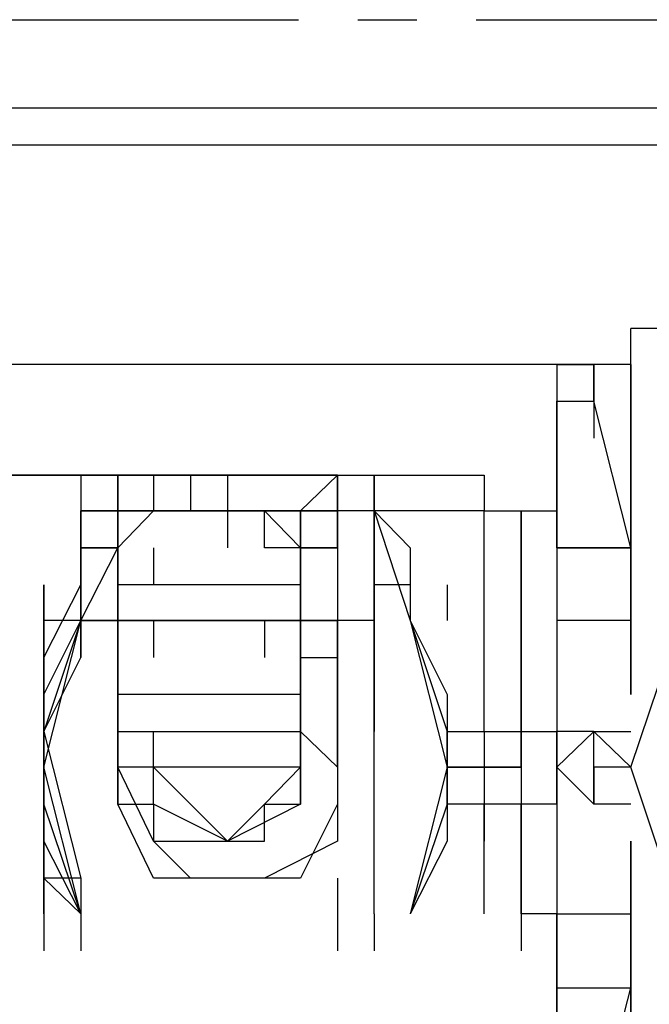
# Model space of a CAD drawing. Header units: inches. Extents: x -52 to 2304, y -1039 to 838.
# Tile 111 of 118: x 1376 to 1383, y 433 to 444. Entities that reach past the tile are written whole.
import ezdxf

# ---------------------------------------------------------------- set-up
doc = ezdxf.new("R2010")
doc.units = ezdxf.units.IN
doc.header["$MEASUREMENT"] = 0
doc.linetypes.add('CENTER', pattern=[5.08, 3.175, -0.635, 0.635, -0.635])
doc.layers.add('CENTERLINE', color=6, linetype='CENTER')
doc.layers.add('DRYER-TRAIN', color=7, linetype='Continuous')

msp = doc.modelspace()

# ---------------------------------------------------------------- linework, layer by layer
at = {"layer": 'CENTERLINE'}
msp.add_line((360, 444), (1490.628, 444), dxfattribs=at)
at = {"layer": 'DRYER-TRAIN'}
for p, q in [((1404.348, 443.052), (1363.092, 443.052)), ((1404.348, 443.052), (1363.092, 443.052)), ((1404.348, 442.656), (1365.444, 442.656)), ((1395.696, 442.656), (1365.84, 442.656)), ((1383.912, 440.688), (1382.736, 440.688)), ((1382.736, 440.304), (1382.736, 440.688)), ((1382.736, 440.304), (1368.984, 440.304)), ((1381.944, 440.304), (1381.944, 439.908)), ((1382.34, 440.304), (1381.944, 440.304)), ((1381.944, 440.304), (1381.944, 439.908)), ((1381.944, 440.304), (1382.34, 440.304)), ((1381.944, 440.304), (1381.944, 439.908)), ((1382.34, 439.908), (1382.34, 440.304)), ((1382.34, 440.304), (1382.34, 439.908)), ((1382.34, 440.304), (1382.34, 439.908)), ((1382.34, 440.304), (1382.34, 439.908)), ((1382.736, 439.908), (1382.736, 440.304)), ((1382.736, 439.908), (1382.736, 440.304)), ((1382.736, 440.304), (1382.736, 439.908)), ((1381.944, 438.336), (1381.944, 439.908)), ((1381.944, 439.908), (1382.34, 439.908)), ((1381.944, 439.908), (1381.944, 438.336)), ((1381.944, 439.908), (1382.34, 439.908)), ((1381.944, 439.908), (1381.944, 439.512)), ((1382.736, 438.336), (1382.34, 439.908)), ((1382.34, 439.908), (1382.34, 439.512)), ((1382.736, 439.512), (1382.736, 439.908)), ((1382.736, 439.908), (1382.736, 438.336)), ((1382.736, 439.908), (1382.736, 439.512)), ((1382.736, 439.908), (1382.736, 439.512)), ((1382.736, 439.116), (1382.736, 439.512)), ((1374.48, 439.116), (1377.624, 439.116)), ((1376.844, 439.116), (1374.876, 439.116)), ((1376.844, 439.116), (1377.24, 439.116)), ((1376.844, 439.116), (1377.24, 439.116)), ((1376.844, 439.116), (1376.844, 438.732)), ((1377.24, 439.116), (1376.844, 439.116)), ((1376.844, 439.116), (1377.24, 439.116)), ((1376.844, 439.116), (1377.624, 439.116)), ((1377.24, 439.116), (1378.416, 439.116)), ((1377.24, 439.116), (1377.24, 438.732)), ((1377.24, 439.116), (1377.24, 438.732)), ((1377.24, 439.116), (1377.624, 439.116)), ((1377.24, 439.116), (1377.624, 439.116)), ((1377.24, 439.116), (1377.624, 439.116)), ((1377.24, 439.116), (1377.624, 439.116)), ((1377.624, 439.116), (1377.24, 439.116)), ((1377.24, 439.116), (1377.624, 439.116)), ((1377.24, 438.732), (1377.24, 439.116)), ((1377.624, 439.116), (1378.02, 439.116)), ((1378.02, 439.116), (1377.624, 439.116)), ((1378.02, 439.116), (1377.624, 439.116)), ((1377.624, 439.116), (1379.592, 439.116)), ((1377.624, 439.116), (1377.624, 438.732)), ((1378.812, 439.116), (1377.624, 439.116)), ((1377.624, 439.116), (1377.624, 438.732)), ((1377.624, 439.116), (1377.624, 438.732)), ((1378.02, 439.116), (1378.416, 439.116)), ((1378.02, 439.116), (1378.02, 438.732)), ((1378.02, 439.116), (1378.02, 438.732)), ((1378.416, 439.116), (1378.02, 439.116)), ((1378.02, 439.116), (1378.02, 438.732)), ((1378.416, 439.116), (1378.416, 438.732)), ((1378.416, 439.116), (1378.812, 439.116)), ((1378.416, 439.116), (1379.592, 439.116)), ((1379.592, 439.116), (1378.416, 439.116)), ((1378.416, 439.116), (1378.416, 438.732)), ((1378.416, 439.116), (1378.416, 438.732)), ((1379.592, 439.116), (1378.416, 439.116)), ((1378.416, 439.116), (1378.416, 438.732)), ((1378.812, 439.116), (1379.196, 439.116)), ((1379.592, 439.116), (1378.812, 439.116)), ((1379.196, 439.116), (1379.592, 439.116)), ((1379.196, 438.732), (1379.592, 439.116)), ((1379.592, 439.116), (1379.592, 438.732)), ((1379.592, 439.116), (1379.592, 438.732)), ((1379.592, 438.732), (1379.592, 439.116)), ((1379.592, 438.732), (1379.592, 439.116)), ((1379.592, 439.116), (1379.988, 439.116)), ((1379.592, 439.116), (1379.988, 439.116)), ((1379.592, 439.116), (1379.988, 439.116)), ((1379.592, 439.116), (1379.988, 439.116)), ((1379.592, 439.116), (1379.988, 439.116)), ((1379.592, 439.116), (1380.768, 439.116)), ((1379.592, 439.116), (1379.592, 438.732)), ((1379.988, 438.732), (1379.988, 439.116)), ((1379.988, 439.116), (1379.988, 438.732)), ((1379.988, 439.116), (1379.988, 438.732)), ((1379.988, 439.116), (1379.988, 438.732)), ((1379.988, 439.116), (1379.988, 438.732)), ((1379.988, 439.116), (1379.988, 438.732)), ((1380.768, 439.116), (1381.164, 439.116)), ((1381.164, 439.116), (1381.164, 438.732)), ((1382.736, 439.116), (1382.736, 438.732)), ((1382.736, 439.116), (1382.736, 438.732)), ((1382.736, 438.732), (1382.736, 439.116)), ((1382.736, 436.764), (1382.736, 439.116)), ((1382.736, 437.16), (1382.736, 439.116)), ((1376.844, 438.732), (1376.844, 438.336)), ((1376.844, 438.732), (1376.844, 438.336)), ((1376.844, 438.336), (1376.844, 438.732)), ((1377.24, 438.732), (1376.844, 438.732)), ((1376.844, 438.732), (1376.844, 437.556)), ((1376.844, 438.732), (1376.844, 438.336)), ((1376.844, 438.732), (1376.844, 438.336)), ((1376.844, 438.732), (1376.844, 438.336)), ((1376.844, 438.732), (1376.844, 438.336)), ((1377.24, 438.732), (1376.844, 438.732)), ((1376.844, 438.732), (1377.24, 438.732)), ((1376.844, 438.732), (1376.844, 438.336)), ((1376.844, 438.732), (1376.844, 438.336)), ((1376.844, 438.732), (1376.844, 438.336)), ((1376.844, 438.732), (1376.844, 438.336)), ((1379.196, 438.732), (1377.24, 438.732)), ((1377.24, 438.732), (1377.24, 438.336)), ((1377.24, 438.732), (1377.24, 438.336)), ((1377.24, 438.732), (1378.416, 438.732)), ((1377.24, 438.732), (1379.196, 438.732)), ((1377.24, 438.336), (1377.624, 438.732)), ((1377.24, 438.732), (1377.24, 438.336)), ((1377.24, 438.732), (1377.24, 438.336)), ((1377.24, 438.336), (1377.24, 438.732)), ((1377.624, 438.732), (1378.02, 438.732)), ((1378.02, 438.732), (1378.416, 438.732)), ((1378.416, 438.732), (1378.416, 438.336)), ((1378.416, 438.732), (1379.592, 438.732)), ((1378.416, 438.732), (1378.812, 438.732)), ((1378.812, 438.732), (1378.416, 438.732)), ((1378.812, 438.732), (1379.196, 438.336)), ((1378.812, 438.336), (1378.812, 438.732)), ((1379.196, 438.732), (1379.196, 438.336)), ((1379.196, 438.732), (1379.196, 438.336)), ((1379.592, 438.732), (1379.196, 438.732)), ((1379.592, 438.732), (1379.196, 438.732)), ((1379.592, 438.732), (1379.196, 438.732)), ((1379.196, 438.732), (1379.196, 438.336)), ((1379.196, 438.336), (1379.196, 438.732)), ((1379.592, 438.732), (1379.592, 438.336)), ((1379.592, 438.336), (1379.592, 438.732)), ((1379.988, 438.732), (1379.592, 438.732)), ((1379.592, 438.732), (1379.592, 438.336)), ((1379.592, 438.732), (1379.592, 438.336)), ((1379.592, 438.732), (1379.592, 438.336)), ((1379.592, 438.732), (1379.592, 438.336)), ((1379.592, 438.732), (1379.592, 438.336)), ((1379.592, 438.732), (1379.592, 438.336)), ((1379.988, 437.556), (1379.988, 438.732)), ((1379.988, 438.732), (1380.372, 437.556)), ((1379.988, 438.732), (1380.372, 438.336)), ((1379.988, 438.732), (1380.372, 437.556)), ((1379.988, 438.732), (1379.988, 438.336)), ((1379.988, 438.732), (1380.372, 437.556)), ((1379.988, 438.732), (1380.372, 437.556)), ((1381.164, 438.732), (1379.988, 438.732)), ((1381.164, 438.732), (1381.56, 438.732)), ((1381.164, 436.368), (1381.164, 438.732)), ((1381.56, 438.732), (1381.944, 438.732)), ((1381.56, 438.732), (1381.56, 438.336)), ((1381.56, 438.336), (1381.56, 438.732)), ((1381.56, 438.732), (1381.56, 436.368)), ((1381.944, 438.732), (1381.944, 438.336)), ((1381.944, 438.732), (1381.944, 438.336)), ((1382.736, 438.336), (1382.736, 438.732)), ((1376.844, 438.336), (1377.24, 438.336)), ((1376.844, 438.336), (1376.844, 437.556)), ((1376.844, 438.336), (1376.844, 437.94)), ((1376.844, 437.16), (1376.844, 438.336)), ((1376.844, 437.94), (1376.844, 438.336)), ((1377.24, 438.336), (1376.844, 438.336)), ((1376.844, 437.556), (1377.24, 438.336)), ((1377.24, 438.336), (1377.24, 437.94)), ((1377.24, 438.336), (1377.24, 437.94)), ((1377.24, 438.336), (1377.24, 437.94)), ((1377.24, 437.94), (1377.24, 438.336)), ((1377.24, 438.336), (1377.24, 437.94)), ((1377.24, 438.336), (1377.24, 437.94)), ((1377.24, 438.336), (1377.24, 437.94)), ((1377.24, 438.336), (1377.24, 437.94)), ((1377.24, 437.556), (1377.24, 438.336)), ((1377.24, 438.336), (1377.24, 437.94)), ((1377.24, 437.556), (1377.24, 438.336)), ((1377.624, 438.336), (1377.624, 437.94)), ((1379.196, 438.336), (1378.812, 438.336)), ((1379.196, 437.94), (1379.196, 438.336)), ((1379.196, 438.336), (1379.196, 437.94)), ((1379.196, 438.336), (1379.196, 437.94)), ((1379.196, 438.336), (1379.196, 437.94)), ((1379.196, 438.336), (1379.592, 438.336)), ((1379.592, 438.336), (1379.196, 438.336)), ((1379.196, 438.336), (1379.196, 437.94)), ((1379.592, 438.336), (1379.196, 438.336)), ((1379.196, 438.336), (1379.196, 437.94)), ((1379.196, 438.336), (1379.196, 437.94)), ((1379.196, 437.556), (1379.196, 438.336)), ((1379.196, 438.336), (1379.196, 437.94)), ((1379.196, 437.556), (1379.196, 438.336)), ((1379.592, 438.336), (1379.592, 437.556)), ((1379.592, 438.336), (1379.592, 437.94)), ((1379.988, 437.94), (1379.988, 438.336)), ((1379.988, 438.336), (1379.988, 437.94)), ((1379.988, 438.336), (1379.988, 437.94)), ((1379.988, 438.336), (1379.988, 437.94)), ((1380.372, 438.336), (1380.372, 437.556)), ((1381.56, 437.94), (1381.56, 438.336)), ((1381.944, 438.336), (1381.944, 437.94)), ((1381.944, 438.336), (1381.944, 437.94)), ((1382.736, 438.336), (1381.944, 438.336)), ((1381.944, 438.336), (1381.944, 437.556)), ((1381.944, 438.336), (1382.736, 438.336)), ((1381.944, 438.336), (1381.944, 437.94)), ((1382.736, 437.94), (1382.736, 438.336)), ((1382.736, 438.336), (1382.736, 437.556)), ((1382.736, 437.94), (1382.736, 438.336)), ((1382.736, 438.336), (1382.736, 437.94)), ((1382.736, 438.336), (1382.736, 437.94)), ((1376.448, 437.94), (1376.448, 437.556)), ((1376.448, 437.556), (1376.448, 437.94)), ((1376.448, 437.16), (1376.844, 437.94)), ((1376.844, 437.94), (1376.844, 437.556)), ((1376.844, 437.94), (1376.844, 437.556)), ((1376.844, 437.556), (1376.844, 437.94)), ((1376.844, 437.556), (1376.844, 437.94)), ((1377.24, 437.94), (1377.24, 437.556)), ((1377.624, 437.94), (1377.24, 437.94)), ((1377.24, 437.94), (1377.24, 437.556)), ((1377.24, 437.556), (1377.24, 437.94)), ((1378.02, 437.94), (1377.624, 437.94)), ((1378.416, 437.94), (1378.02, 437.94)), ((1378.812, 437.94), (1378.416, 437.94)), ((1379.196, 437.94), (1378.812, 437.94)), ((1379.196, 437.556), (1379.196, 437.94)), ((1379.196, 437.94), (1379.196, 437.556)), ((1379.592, 437.94), (1379.592, 437.556)), ((1379.592, 437.94), (1379.592, 437.556)), ((1379.592, 437.94), (1379.592, 437.556)), ((1379.592, 437.94), (1379.592, 437.556)), ((1379.988, 437.94), (1379.988, 437.556)), ((1379.988, 437.94), (1379.988, 437.556)), ((1379.988, 437.94), (1379.988, 437.556)), ((1379.988, 437.94), (1379.988, 437.556)), ((1380.372, 437.94), (1379.988, 437.94)), ((1379.988, 437.94), (1379.988, 437.556)), ((1379.988, 437.94), (1379.988, 437.556)), ((1379.988, 437.94), (1379.988, 437.556)), ((1379.988, 437.94), (1379.988, 437.556)), ((1379.988, 437.94), (1379.988, 437.556)), ((1379.988, 437.94), (1379.988, 437.556)), ((1379.988, 437.94), (1379.988, 437.556)), ((1379.988, 437.94), (1379.988, 437.556)), ((1379.988, 437.94), (1379.988, 437.556)), ((1379.988, 437.94), (1379.988, 437.556)), ((1379.988, 437.94), (1379.988, 437.556)), ((1379.988, 437.94), (1379.988, 437.556)), ((1380.372, 437.94), (1380.372, 437.556)), ((1380.372, 437.94), (1380.372, 437.556)), ((1380.768, 437.94), (1380.768, 437.556)), ((1381.56, 437.556), (1381.56, 437.94)), ((1381.944, 437.94), (1381.944, 437.556)), ((1381.944, 437.94), (1381.944, 437.556)), ((1382.736, 437.556), (1382.736, 437.94)), ((1382.736, 437.94), (1382.736, 437.16)), ((1382.736, 437.556), (1382.736, 437.94)), ((1376.844, 437.556), (1376.448, 436.368)), ((1376.844, 437.556), (1376.448, 437.556)), ((1376.448, 437.556), (1376.448, 436.368)), ((1376.448, 437.556), (1376.448, 437.16)), ((1376.448, 437.556), (1376.448, 437.16)), ((1376.448, 436.764), (1376.448, 437.556)), ((1376.448, 437.556), (1376.448, 437.16)), ((1376.448, 437.556), (1376.448, 434.412)), ((1376.448, 435.984), (1376.844, 437.556)), ((1376.448, 437.556), (1376.448, 436.764)), ((1376.448, 436.764), (1376.844, 437.556)), ((1376.844, 437.556), (1376.844, 437.16)), ((1376.844, 437.556), (1376.844, 437.16)), ((1376.844, 437.556), (1376.844, 437.16)), ((1376.844, 437.556), (1377.24, 437.556)), ((1377.24, 437.556), (1376.844, 437.556)), ((1376.844, 437.556), (1376.844, 437.16)), ((1376.844, 437.556), (1376.844, 437.16)), ((1376.844, 437.556), (1376.844, 437.16)), ((1376.844, 437.556), (1376.844, 437.16)), ((1376.844, 437.556), (1376.844, 437.16)), ((1377.24, 437.556), (1377.24, 437.16)), ((1377.24, 436.764), (1377.24, 437.556)), ((1377.24, 437.556), (1377.24, 437.16)), ((1377.24, 437.556), (1377.24, 437.16)), ((1377.24, 437.556), (1377.24, 437.16)), ((1377.24, 437.556), (1377.24, 437.16)), ((1377.24, 437.556), (1377.24, 437.16)), ((1377.624, 437.556), (1377.24, 437.556)), ((1377.24, 437.556), (1377.624, 437.556)), ((1377.24, 437.556), (1377.624, 437.556)), ((1377.24, 437.556), (1377.24, 437.16)), ((1377.24, 437.556), (1377.24, 437.16)), ((1377.24, 437.556), (1377.24, 437.16)), ((1377.24, 437.556), (1377.24, 437.16)), ((1377.24, 436.764), (1377.24, 437.556)), ((1377.624, 437.556), (1378.812, 437.556)), ((1378.812, 437.556), (1377.624, 437.556)), ((1377.624, 437.556), (1377.624, 437.16)), ((1378.812, 437.556), (1378.812, 437.16)), ((1378.812, 437.556), (1378.812, 437.16)), ((1379.196, 437.556), (1378.812, 437.556)), ((1378.812, 437.556), (1379.196, 437.556)), ((1379.196, 437.556), (1378.812, 437.556)), ((1379.196, 436.764), (1379.196, 437.556)), ((1379.196, 437.16), (1379.196, 437.556)), ((1379.196, 437.556), (1379.196, 437.16)), ((1379.196, 437.556), (1379.196, 437.16)), ((1379.592, 437.556), (1379.196, 437.556)), ((1379.196, 437.556), (1379.592, 437.556)), ((1379.196, 437.556), (1379.196, 436.764)), ((1379.988, 437.556), (1379.592, 437.556)), ((1379.592, 437.556), (1379.592, 437.16)), ((1379.592, 437.556), (1379.592, 437.16)), ((1379.592, 437.16), (1379.592, 437.556)), ((1379.592, 437.556), (1379.592, 437.16)), ((1379.592, 437.556), (1379.592, 437.16)), ((1379.592, 437.556), (1379.592, 437.16)), ((1379.592, 437.556), (1379.592, 437.16)), ((1379.592, 437.556), (1379.592, 437.16)), ((1379.592, 437.556), (1379.592, 437.16)), ((1379.592, 437.556), (1379.592, 437.16)), ((1379.592, 435.984), (1379.592, 437.556)), ((1379.592, 437.556), (1379.592, 437.16)), ((1379.592, 437.556), (1379.592, 437.16)), ((1379.988, 436.368), (1379.988, 437.556)), ((1379.988, 437.556), (1379.988, 436.368)), ((1379.988, 434.412), (1379.988, 437.556)), ((1379.988, 437.16), (1379.988, 437.556)), ((1379.988, 434.412), (1379.988, 437.556)), ((1379.988, 434.412), (1379.988, 437.556)), ((1380.372, 437.556), (1380.768, 436.764)), ((1380.372, 437.556), (1380.768, 435.984)), ((1380.372, 437.556), (1380.768, 436.764)), ((1380.372, 437.556), (1380.768, 436.368)), ((1380.372, 437.556), (1380.768, 436.368)), ((1380.372, 437.556), (1380.768, 436.764)), ((1381.56, 437.16), (1381.56, 437.556)), ((1381.944, 437.556), (1381.944, 437.16)), ((1381.944, 437.556), (1381.944, 437.16)), ((1382.736, 437.556), (1381.944, 437.556)), ((1381.944, 437.556), (1381.944, 436.368)), ((1382.736, 437.556), (1381.944, 437.556)), ((1381.944, 437.556), (1381.944, 437.16)), ((1381.944, 437.556), (1381.944, 436.368)), ((1381.944, 437.556), (1381.944, 437.16)), ((1382.736, 437.556), (1381.944, 437.556)), ((1381.944, 437.556), (1381.944, 437.16)), ((1382.736, 437.16), (1382.736, 437.556)), ((1382.736, 436.764), (1382.736, 437.556)), ((1382.736, 437.556), (1382.736, 436.764)), ((1382.736, 437.556), (1382.736, 437.16)), ((1382.736, 437.556), (1382.736, 437.16)), ((1382.736, 437.556), (1382.736, 437.16)), ((1376.448, 436.368), (1376.844, 437.16)), ((1376.448, 436.368), (1376.448, 437.16)), ((1377.24, 437.16), (1377.24, 436.764)), ((1379.196, 437.16), (1379.592, 437.16)), ((1379.592, 437.16), (1379.592, 435.984)), ((1379.988, 436.368), (1379.988, 437.16)), ((1381.56, 436.764), (1381.56, 437.16)), ((1381.944, 437.16), (1381.944, 436.764)), ((1382.736, 435.984), (1383.132, 437.16)), ((1379.196, 436.764), (1377.24, 436.764)), ((1377.24, 436.368), (1377.24, 436.764)), ((1377.24, 436.764), (1377.24, 436.368)), ((1377.24, 436.764), (1377.24, 436.368)), ((1377.24, 436.764), (1377.24, 436.368)), ((1377.24, 436.764), (1377.24, 435.984)), ((1377.24, 436.368), (1377.24, 436.764)), ((1379.196, 436.764), (1379.196, 436.368)), ((1379.196, 436.368), (1379.196, 436.764)), ((1379.196, 436.764), (1379.196, 436.368)), ((1379.196, 436.764), (1379.196, 436.368)), ((1379.196, 436.764), (1379.196, 436.368)), ((1380.768, 436.764), (1380.768, 435.588)), ((1380.768, 436.764), (1380.768, 435.984)), ((1380.768, 436.764), (1380.768, 435.588)), ((1381.56, 436.368), (1381.56, 436.764)), ((1381.944, 436.764), (1381.944, 436.368)), ((1376.448, 436.368), (1376.844, 434.796)), ((1376.448, 436.368), (1376.448, 434.796)), ((1376.448, 434.412), (1376.448, 436.368)), ((1376.448, 435.588), (1376.448, 436.368)), ((1376.448, 436.368), (1376.448, 434.412)), ((1376.448, 435.192), (1376.448, 436.368)), ((1377.24, 436.368), (1379.196, 436.368)), ((1377.24, 436.368), (1377.24, 435.984)), ((1377.24, 435.984), (1377.24, 436.368)), ((1377.24, 436.368), (1377.24, 435.984)), ((1377.24, 436.368), (1377.24, 435.984)), ((1377.24, 436.368), (1377.24, 435.984)), ((1377.24, 435.984), (1377.24, 436.368)), ((1377.24, 436.368), (1377.24, 435.984)), ((1377.24, 436.368), (1377.24, 435.984)), ((1377.24, 435.984), (1377.24, 436.368)), ((1377.624, 435.588), (1377.624, 436.368)), ((1379.196, 436.368), (1379.196, 435.984)), ((1379.196, 436.368), (1379.196, 435.984)), ((1379.196, 436.368), (1379.196, 435.984)), ((1379.196, 435.984), (1379.196, 436.368)), ((1379.196, 436.368), (1379.196, 435.984)), ((1379.196, 435.984), (1379.196, 436.368)), ((1379.196, 436.368), (1379.592, 435.984)), ((1379.196, 436.368), (1379.196, 435.984)), ((1379.196, 436.368), (1379.196, 435.984)), ((1379.196, 436.368), (1379.196, 435.984)), ((1379.988, 434.796), (1379.988, 436.368)), ((1379.988, 434.796), (1379.988, 436.368)), ((1379.988, 435.984), (1379.988, 436.368)), ((1380.768, 435.984), (1380.768, 436.368)), ((1380.768, 436.368), (1380.768, 435.984)), ((1380.768, 436.368), (1381.164, 436.368)), ((1381.164, 436.368), (1381.164, 435.984)), ((1381.164, 436.368), (1381.164, 435.984)), ((1381.164, 436.368), (1381.56, 436.368)), ((1381.164, 436.368), (1381.164, 435.984)), ((1381.164, 436.368), (1381.56, 436.368)), ((1381.56, 436.368), (1381.56, 435.984)), ((1381.56, 436.368), (1381.56, 435.984)), ((1381.56, 436.368), (1381.56, 435.984)), ((1381.56, 435.984), (1381.56, 436.368)), ((1381.56, 436.368), (1381.56, 435.984)), ((1381.56, 436.368), (1381.56, 435.984)), ((1381.56, 436.368), (1381.56, 435.984)), ((1381.56, 436.368), (1381.56, 435.984)), ((1381.56, 436.368), (1381.56, 435.984)), ((1381.56, 436.368), (1381.944, 436.368)), ((1381.944, 436.368), (1381.944, 435.984)), ((1381.944, 436.368), (1381.944, 435.984)), ((1382.34, 436.368), (1381.944, 436.368)), ((1381.944, 435.984), (1382.34, 436.368)), ((1381.944, 435.984), (1381.944, 436.368)), ((1381.944, 436.368), (1381.944, 435.984)), ((1381.944, 435.984), (1381.944, 436.368)), ((1381.944, 436.368), (1381.944, 435.984)), ((1382.34, 436.368), (1382.736, 436.368)), ((1382.34, 435.984), (1382.34, 436.368)), ((1382.34, 436.368), (1382.736, 435.984)), ((1382.34, 436.368), (1382.736, 435.984)), ((1382.34, 436.368), (1382.736, 436.368)), ((1382.34, 436.368), (1382.736, 436.368)), ((1376.844, 434.412), (1376.448, 435.984)), ((1379.196, 435.984), (1377.24, 435.984)), ((1377.24, 435.984), (1377.24, 435.588)), ((1377.24, 435.588), (1377.24, 435.984)), ((1377.624, 435.192), (1377.24, 435.984)), ((1378.02, 435.588), (1377.624, 435.984)), ((1377.624, 435.588), (1377.624, 435.984)), ((1377.624, 435.588), (1377.624, 435.984)), ((1377.624, 435.588), (1377.624, 435.984)), ((1379.196, 435.984), (1378.812, 435.588)), ((1379.196, 435.984), (1378.812, 435.588)), ((1379.196, 435.588), (1379.196, 435.984)), ((1379.196, 435.984), (1379.196, 435.588)), ((1379.196, 435.984), (1379.196, 435.588)), ((1379.196, 435.984), (1379.196, 435.588)), ((1379.592, 435.984), (1379.592, 435.588)), ((1379.592, 435.984), (1379.592, 435.192)), ((1379.592, 435.984), (1379.592, 435.588)), ((1379.988, 434.412), (1379.988, 435.984)), ((1380.768, 435.984), (1380.372, 434.412)), ((1380.768, 435.984), (1380.768, 435.192)), ((1380.768, 435.588), (1380.768, 435.984)), ((1380.768, 435.984), (1381.164, 435.984)), ((1381.164, 435.984), (1380.768, 435.984)), ((1381.164, 435.984), (1381.164, 435.588)), ((1381.56, 435.984), (1381.164, 435.984)), ((1381.56, 435.984), (1381.164, 435.984)), ((1381.164, 435.984), (1381.56, 435.984)), ((1381.56, 435.984), (1381.56, 435.588)), ((1381.56, 435.984), (1381.56, 435.588)), ((1381.56, 435.984), (1381.56, 435.588)), ((1381.56, 435.984), (1381.56, 435.588)), ((1381.944, 435.984), (1381.944, 435.588)), ((1381.944, 435.984), (1382.34, 435.588)), ((1382.34, 435.588), (1381.944, 435.984)), ((1381.944, 435.588), (1381.944, 435.984)), ((1381.944, 435.588), (1381.944, 435.984)), ((1381.944, 435.984), (1381.944, 435.588)), ((1382.34, 435.984), (1382.34, 435.588)), ((1382.34, 435.984), (1382.34, 435.588)), ((1382.34, 435.984), (1382.34, 435.588)), ((1382.34, 435.984), (1382.34, 435.588)), ((1382.34, 435.984), (1382.34, 435.588)), ((1382.34, 435.984), (1382.34, 435.588)), ((1382.34, 435.984), (1382.34, 435.588)), ((1382.34, 435.984), (1382.34, 435.588)), ((1382.34, 435.588), (1382.34, 435.984)), ((1382.34, 435.984), (1382.34, 435.588)), ((1382.34, 435.984), (1382.34, 435.588)), ((1382.34, 435.984), (1382.34, 435.588)), ((1382.34, 435.984), (1382.34, 435.588)), ((1382.736, 435.984), (1382.34, 435.984)), ((1382.34, 435.984), (1382.34, 435.588)), ((1382.34, 435.984), (1382.34, 435.588)), ((1382.736, 435.984), (1382.34, 435.984)), ((1382.34, 435.984), (1382.34, 435.588)), ((1383.132, 434.796), (1382.736, 435.984)), ((1376.448, 435.588), (1376.448, 434.412)), ((1376.844, 434.412), (1376.448, 435.588)), ((1377.24, 435.588), (1377.624, 435.588)), ((1377.624, 434.796), (1377.24, 435.588)), ((1377.624, 435.588), (1377.624, 435.192)), ((1378.416, 435.192), (1377.624, 435.588)), ((1378.416, 435.192), (1377.624, 435.588)), ((1378.416, 435.192), (1377.624, 435.588)), ((1378.416, 435.192), (1377.624, 435.588)), ((1378.416, 435.192), (1378.02, 435.588)), ((1378.812, 435.588), (1378.416, 435.192)), ((1379.196, 435.588), (1378.416, 435.192)), ((1378.812, 435.588), (1378.416, 435.192)), ((1379.196, 435.588), (1378.416, 435.192)), ((1379.196, 435.588), (1378.416, 435.192)), ((1378.812, 435.192), (1378.812, 435.588)), ((1378.812, 435.588), (1379.196, 435.588)), ((1379.592, 435.588), (1379.196, 434.796)), ((1380.768, 435.588), (1380.372, 434.412)), ((1380.768, 435.588), (1380.372, 434.412)), ((1380.768, 435.588), (1380.768, 435.192)), ((1380.768, 435.588), (1380.768, 435.192)), ((1381.164, 435.588), (1380.768, 435.588)), ((1380.768, 435.588), (1380.768, 435.192)), ((1381.164, 435.588), (1381.164, 435.192)), ((1381.164, 435.588), (1381.164, 435.192)), ((1381.164, 435.588), (1381.164, 435.192)), ((1381.56, 435.588), (1381.164, 435.588)), ((1381.164, 434.412), (1381.164, 435.588)), ((1381.56, 435.588), (1381.56, 435.192)), ((1381.56, 435.588), (1381.56, 435.192)), ((1381.56, 435.588), (1381.56, 435.192)), ((1381.56, 435.588), (1381.56, 435.192)), ((1381.56, 435.588), (1381.56, 435.192)), ((1381.56, 435.588), (1381.56, 435.192)), ((1381.56, 435.588), (1381.56, 435.192)), ((1381.56, 435.588), (1381.56, 435.192)), ((1381.56, 435.192), (1381.56, 435.588)), ((1381.944, 435.588), (1381.56, 435.588)), ((1381.56, 435.588), (1381.56, 434.412)), ((1381.944, 435.588), (1381.944, 435.192)), ((1381.944, 435.588), (1381.944, 434.412)), ((1381.944, 435.588), (1381.944, 434.412)), ((1381.944, 435.588), (1381.944, 435.192)), ((1382.736, 435.588), (1382.34, 435.588)), ((1382.736, 435.588), (1382.34, 435.588)), ((1382.736, 435.588), (1382.34, 435.588)), ((1376.844, 434.412), (1376.448, 435.192)), ((1376.448, 434.796), (1376.448, 435.192)), ((1377.624, 435.192), (1378.02, 435.192)), ((1378.02, 434.796), (1377.624, 435.192)), ((1378.02, 435.192), (1378.416, 435.192)), ((1378.416, 435.192), (1378.812, 435.192)), ((1379.592, 435.192), (1378.812, 434.796)), ((1380.768, 435.192), (1380.372, 434.412)), ((1380.768, 435.192), (1380.372, 434.412)), ((1380.768, 435.192), (1380.372, 434.412)), ((1381.56, 434.796), (1381.56, 435.192)), ((1381.944, 435.192), (1381.944, 434.796)), ((1382.736, 435.192), (1382.736, 434.412)), ((1382.736, 434.412), (1382.736, 435.192)), ((1382.736, 432.84), (1382.736, 435.192)), ((1376.844, 434.796), (1376.448, 434.796)), ((1376.844, 434.412), (1376.448, 434.796)), ((1376.844, 434.796), (1376.844, 434.412)), ((1376.844, 434.796), (1376.844, 434.412)), ((1378.416, 434.796), (1377.624, 434.796)), ((1378.812, 434.796), (1378.02, 434.796)), ((1379.196, 434.796), (1378.416, 434.796)), ((1379.592, 434.796), (1379.592, 434.412)), ((1379.592, 434.796), (1379.592, 434.412)), ((1379.592, 434.796), (1379.592, 434.412)), ((1381.56, 434.412), (1381.56, 434.796)), ((1381.944, 434.796), (1381.944, 434.412)), ((1382.736, 434.412), (1382.736, 434.796)), ((1382.736, 434.796), (1382.736, 434.412)), ((1382.736, 434.796), (1382.736, 432.84)), ((1376.448, 434.412), (1376.448, 434.016)), ((1376.448, 434.412), (1376.448, 434.016)), ((1376.448, 434.412), (1376.448, 434.016)), ((1376.448, 434.412), (1376.448, 434.016)), ((1376.844, 434.412), (1376.844, 434.016)), ((1376.844, 434.412), (1376.844, 434.016)), ((1376.844, 434.412), (1376.844, 434.016)), ((1379.592, 434.412), (1379.592, 434.016)), ((1379.592, 434.412), (1379.592, 434.016)), ((1379.592, 434.412), (1379.592, 434.016)), ((1379.988, 434.412), (1379.988, 434.016)), ((1379.988, 434.412), (1379.988, 434.016)), ((1381.56, 434.412), (1381.56, 434.016)), ((1381.944, 434.412), (1381.56, 434.412)), ((1381.56, 434.412), (1381.56, 434.016)), ((1381.56, 434.412), (1381.56, 434.016)), ((1381.56, 434.412), (1381.56, 434.016)), ((1381.944, 434.412), (1381.56, 434.412)), ((1381.944, 434.412), (1381.944, 434.016)), ((1381.944, 434.412), (1382.736, 434.412)), ((1381.944, 434.412), (1382.736, 434.412)), ((1381.944, 434.412), (1381.944, 434.016)), ((1381.944, 434.412), (1382.736, 434.412)), ((1381.944, 434.412), (1381.944, 434.016)), ((1381.944, 434.412), (1381.944, 434.016)), ((1381.944, 434.412), (1381.944, 434.016)), ((1381.944, 433.224), (1381.944, 434.412)), ((1381.944, 434.412), (1381.944, 434.016)), ((1381.944, 434.412), (1381.944, 434.016)), ((1381.944, 433.224), (1381.944, 434.412)), ((1381.944, 434.412), (1381.944, 433.224)), ((1382.736, 434.016), (1382.736, 434.412)), ((1382.736, 434.412), (1382.736, 434.016)), ((1382.736, 434.412), (1382.736, 434.016)), ((1382.736, 434.412), (1382.736, 434.016)), ((1382.736, 434.412), (1382.736, 433.62)), ((1382.736, 434.412), (1382.736, 434.016)), ((1382.736, 434.016), (1382.736, 434.412)), ((1381.944, 434.016), (1381.944, 433.62)), ((1381.944, 434.016), (1381.944, 433.62)), ((1381.944, 434.016), (1381.944, 433.62)), ((1382.736, 433.62), (1382.736, 434.016)), ((1382.736, 433.62), (1382.736, 434.016)), ((1382.736, 434.016), (1382.736, 433.62)), ((1382.736, 434.016), (1382.736, 433.62)), ((1381.944, 433.62), (1382.736, 433.62)), ((1381.944, 433.62), (1382.736, 433.62)), ((1381.944, 433.224), (1381.944, 433.62)), ((1381.944, 433.62), (1381.944, 433.224)), ((1382.34, 432.048), (1382.736, 433.62)), ((1382.736, 433.224), (1382.736, 433.62)), ((1382.736, 433.62), (1382.736, 432.444)), ((1382.736, 433.62), (1382.736, 433.224))]:
    msp.add_line(p, q, dxfattribs=at)

doc.saveas('drawing.dxf')
